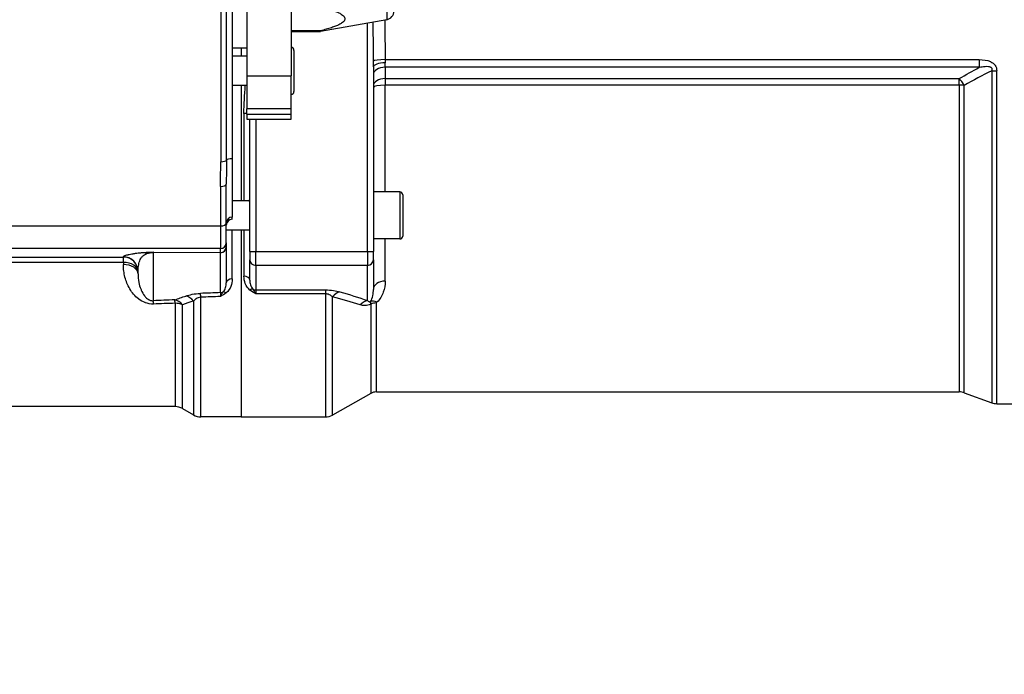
# Model space of a CAD drawing. Header units: millimetres. Extents: x 0 to 5940, y 0 to 4200.
# Tile 20 of 52: x 2714 to 3049, y 1551 to 1774. Entities that reach past the tile are written whole.
import ezdxf

# ---------------------------------------------------------------- set-up
doc = ezdxf.new("R2010")
doc.units = ezdxf.units.MM
doc.header["$LTSCALE"] = 50
doc.layers.get('DEFPOINTS').update_dxf_attribs({"linetype": 'CONTINUOUS'})
doc.layers.add('02-LINIE-035', color=2, linetype='CONTINUOUS')
doc.layers.add('06-MASSE1', color=1, linetype='CONTINUOUS')
doc.styles.add('ACA_NORM', font='ROMANS.SHX')
doc.dimstyles.new('1-10', dxfattribs={"dimscale": 10, "dimtxt": 2.5, "dimasz": 3.5, "dimexe": 1, "dimexo": 0, "dimgap": 1, "dimtad": 1, "dimdec": 0, "dimzin": 0, "dimtxsty": 'ACA_NORM', "dimcen": 0, "dimadec": 0, "dimazin": 0, "dimtfac": 2.4, "dimtdec": 0, "dimtmove": 0, "dimatfit": 3, "dimfxl": 1, "dimtolj": 1, "dimtzin": 0, "dimarcsym": 0})

# ---------------------------------------------------------------- blocks, each defined once
blk = doc.blocks.new('*D2')
at = {"layer": '06-MASSE1', "color": 0, "lineweight": -2}
for p, q in [((3255.15, 1726.36), (3255.15, 1377.93)), ((2545.15, 1539.19), (2545.15, 1377.93)), ((3220.15, 1387.93), (2580.15, 1387.93))]:
    blk.add_line(p, q, dxfattribs=at)
at = {"layer": '06-MASSE1', "color": 0}
for points in [[(2580.15, 1393.77), (2580.15, 1382.1), (2545.15, 1387.93)], [(3220.15, 1393.77), (3220.15, 1382.1), (3255.15, 1387.93)]]:
    blk.add_solid(points, dxfattribs=at)
at = {"layer": 'DEFPOINTS', "color": 0}
for p in [(3255.15, 1726.36), (2545.15, 1539.19), (2545.15, 1387.93)]:
    blk.add_point(p, dxfattribs=at)
at = {"layer": '06-MASSE1', "color": 0, "insert": (2900.15, 1410.43), "char_height": 25, "attachment_point": 5, "style": 'ACA_NORM'}
blk.add_mtext('\\A1;W', dxfattribs=at)
blk = doc.blocks.new('*D8')
at = {"layer": '06-MASSE1', "color": 0, "lineweight": -2}
for p, q in [((3730.65, 2177.86), (3730.65, 1264.54)), ((2405.15, 1579.77), (2405.15, 1264.54)), ((3695.65, 1274.54), (2440.15, 1274.54))]:
    blk.add_line(p, q, dxfattribs=at)
at = {"layer": '06-MASSE1', "color": 0}
for points in [[(2440.15, 1280.38), (2440.15, 1268.71), (2405.15, 1274.54)], [(3695.65, 1280.38), (3695.65, 1268.71), (3730.65, 1274.54)]]:
    blk.add_solid(points, dxfattribs=at)
at = {"layer": 'DEFPOINTS', "color": 0}
for p in [(3730.65, 2177.86), (2405.15, 1579.77), (2405.15, 1274.54)]:
    blk.add_point(p, dxfattribs=at)
at = {"layer": '06-MASSE1', "color": 0, "insert": (3067.9, 1297.04), "char_height": 25, "attachment_point": 5, "style": 'ACA_NORM'}
blk.add_mtext('\\A1;1330', dxfattribs=at)

msp = doc.modelspace()

# ---------------------------------------------------------------- linework, layer by layer
at = {"layer": '02-LINIE-035'}
for p, q in [((2791.15, 1835.31), (2791.15, 1754.78)), ((2806.15, 1835.31), (2806.15, 1754.78)), ((2782.28, 1827.08), (2782.28, 1725.64)), ((2784.22, 1726.15), (2784.22, 1826.57)), ((2786.15, 1826.06), (2786.15, 1726.65)), ((2838.69, 1818.8), (2838.69, 1773.91)), ((2838.69, 1773.91), (2816.15, 1769.86)), ((2832.15, 1695.09), (2832.15, 1772.74)), ((2816.15, 1770.13), (2806.15, 1770.13)), ((2806.15, 1769.86), (2816.15, 1769.86)), ((2816.15, 1769.86), (2816.15, 1770.13)), ((2786.15, 1764.36), (2791.15, 1764.36)), ((2789.15, 1764.36), (2789.15, 1761.49)), ((2791.15, 1761.49), (2786.15, 1761.49)), ((2807.15, 1763.49), (2807.15, 1749.49)), ((2834.15, 1757.84), (2834.15, 1695.14)), ((2838.14, 1760.34), (3040.12, 1760.34)), ((2838.15, 1757.73), (2838.15, 1759.22)), ((2838.15, 1757.73), (2838.15, 1753.91)), ((3040.12, 1757.73), (2838.15, 1757.73)), ((3040.12, 1760.34), (3040.12, 1757.73)), ((2791.15, 1754.78), (2806.15, 1754.78)), ((2791.15, 1754.78), (2791.15, 1743.65)), ((2806.15, 1743.65), (2806.15, 1754.78)), ((2838.15, 1753.91), (2838.15, 1751.65)), ((2838.15, 1753.91), (3033.28, 1753.91)), ((3033.28, 1751.65), (3033.28, 1753.91)), ((3044.33, 1756.57), (3044.33, 1643.66)), ((3046.04, 1643.36), (3046.04, 1756.52)), ((2791.15, 1751.49), (2786.15, 1751.49)), ((2789.15, 1751.49), (2789.15, 1712.36)), ((2789.15, 1751.49), (2789.15, 1712.36)), ((3033.28, 1751.65), (2838.15, 1751.65)), ((2838.15, 1715.36), (2838.15, 1751.65)), ((3033.28, 1751.65), (3033.28, 1647.36)), ((3034.99, 1647.06), (3034.99, 1751.59)), ((2790.15, 1742.05), (2790.15, 1712.36)), ((2791.15, 1741.81), (2791.15, 1743.65)), ((2806.15, 1743.65), (2791.15, 1743.65)), ((2791.15, 1741.81), (2806.15, 1741.81)), ((2791.15, 1741.81), (2791.15, 1740.1)), ((2806.15, 1741.81), (2806.15, 1743.65)), ((2806.15, 1740.1), (2806.15, 1741.81)), ((2791.15, 1740.1), (2806.15, 1740.1)), ((2792.15, 1695.14), (2792.15, 1740.1)), ((2794.15, 1740.1), (2794.15, 1695.09)), ((2786.15, 1726.65), (2786.15, 1706.82)), ((2782.15, 1717.22), (2782.15, 1703.81)), ((2784.15, 1704.77), (2784.15, 1718.01)), ((2843.15, 1715.36), (2834.15, 1715.36)), ((2843.15, 1715.36), (2843.15, 1699.36)), ((2844.15, 1714.36), (2844.15, 1700.36)), ((2792.15, 1712.36), (2786.15, 1712.36)), ((2673.96, 1703.81), (2782.15, 1703.81)), ((2782.15, 1703.81), (2782.15, 1696.07)), ((2784.15, 1698.07), (2784.15, 1704.77)), ((2786.15, 1706.06), (2786.15, 1706.82)), ((2786.15, 1706.06), (2786.15, 1706.05)), ((2792.15, 1702.36), (2784.15, 1702.36)), ((2786.15, 1685.78), (2786.15, 1702.36)), ((2789.15, 1702.36), (2789.15, 1638.86)), ((2789.15, 1702.36), (2789.15, 1638.86)), ((2790.15, 1702.36), (2790.15, 1686.69)), ((2784.15, 1698.07), (2784.15, 1696.77)), ((2843.15, 1699.36), (2834.15, 1699.36)), ((2838.15, 1685.05), (2838.15, 1699.36)), ((2782.15, 1696.07), (2673.77, 1696.07)), ((2782.21, 1694.67), (2759.29, 1694.76)), ((2759.29, 1694.76), (2759.29, 1678.37)), ((2759.36, 1694.86), (2782.15, 1694.77)), ((2782.15, 1694.77), (2782.15, 1696.07)), ((2782.21, 1681.11), (2782.21, 1694.67)), ((2784.15, 1696.77), (2784.15, 1696.6)), ((2784.15, 1696.6), (2784.15, 1684.47)), ((2792.15, 1695.14), (2792.15, 1692.32)), ((2794.15, 1690.39), (2794.15, 1695.09)), ((2794.15, 1695.09), (2832.15, 1695.09)), ((2832.15, 1695.09), (2832.15, 1690.39)), ((2834.15, 1692.32), (2834.15, 1695.14)), ((2677.42, 1693.23), (2749.15, 1693.23)), ((2749.15, 1691.4), (2677.42, 1691.4)), ((2749.15, 1693.23), (2749.15, 1693.32)), ((2749.15, 1691.4), (2749.15, 1693.23)), ((2749.15, 1691.4), (2749.15, 1690.66)), ((2792.15, 1685.38), (2792.15, 1692.32)), ((2794.15, 1690.39), (2794.15, 1682.06)), ((2832.15, 1690.39), (2794.15, 1690.39)), ((2832.15, 1678.46), (2832.15, 1690.39)), ((2834.15, 1692.32), (2834.15, 1682.22)), ((2754.15, 1687.46), (2754.15, 1688.32)), ((2794.15, 1682.06), (2794.15, 1680.71)), ((2794.15, 1682.06), (2817.84, 1682.06)), ((2817.84, 1680.71), (2794.15, 1680.71)), ((2817.84, 1682.06), (2817.84, 1680.71)), ((2817.84, 1680.71), (2817.84, 1638.86)), ((2766.75, 1677.51), (2766.75, 1642.36)), ((2769.25, 1641.69), (2769.25, 1677.02)), ((2772.99, 1678.25), (2772.99, 1639.53)), ((2775.49, 1638.86), (2775.49, 1679.55)), ((2820.3, 1639.51), (2820.3, 1679.64)), ((2833.24, 1677.21), (2833.24, 1646.84)), ((2835.21, 1647.36), (2835.21, 1677.61)), ((2833.24, 1646.84), (2820.3, 1639.51)), ((2835.21, 1647.36), (3033.28, 1647.36)), ((3034.99, 1647.06), (3044.33, 1643.66)), ((3046.04, 1643.36), (3065.84, 1643.36)), ((2766.75, 1642.36), (2677.42, 1642.36)), ((2769.25, 1641.69), (2772.99, 1639.53)), ((2789.15, 1638.86), (2775.49, 1638.86)), ((2789.15, 1638.86), (2817.84, 1638.86))]:
    msp.add_line(p, q, dxfattribs=at)
for centre, radius, start, end in [((2838.15, 1776.87), 3, 280.204, 0), ((2806.15, 1763.49), 1, 0, 90), ((2806.15, 1749.49), 1, 270, 0), ((2843.15, 1714.36), 1, 0, 90), ((2786.15, 1704.05), 2, 90, 180), ((2843.15, 1700.36), 1, 270, 0), ((2835.21, 1643.36), 4, 90, 119.5388), ((3033.28, 1642.36), 5, 70, 90), ((3046.04, 1648.36), 5, 250, 270), ((2766.75, 1637.36), 5, 60, 90), ((2775.49, 1643.86), 5, 240, 270), ((2817.84, 1643.86), 5, 270, 299.5388)]:
    msp.add_arc(centre, radius, start, end, dxfattribs=at)
for centre, major_axis, ratio, start_param, end_param in [((2838.14, 1759.86), (-4, -0.03), 0.120402, 4.711555, 6.209981), ((2838.15, 1757.84), (-4, 0), 0.345575, 4.712389, 6.283185), ((2838.15, 1755.16), (-4, 0), 0.642788, 4.712389, 6.283185), ((2838.15, 1751.34), (-4, 0), 0.642788, 4.712389, 6.283185), ((3033.28, 1750.69), (2.5, -4.33), 0.386247, 1.556083, 2.161597), ((3046.04, 1757.27), (-5, 0), 0.149144, 1.22173, 1.570796), ((2838.15, 1750.88), (-4, 0), 0.191532, 4.712389, 6.283185), ((3033.28, 1750.69), (-5, 0), 0.191532, 4.363323, 4.712389), ((2790.15, 1741.55), (2, 0), 0.249512, 1.047198, 1.570796), ((2782.28, 1726.31), (2, 0), 0.338127, 4.712389, 6.030505), ((2786.15, 1725.98), (-2, 0), 0.338127, 4.712389, 6.030505), ((2782.15, 1718.01), (2, 0), 0.394251, 4.712389, 6.283185), ((2782.15, 1704.77), (2, 0), 0.483671, 4.712389, 6.283185), ((2786.15, 1704.82), (-2, 0), 0.999391, 4.712389, 6.283185), ((2786.15, 1704.06), (-2, 0), 0.999391, 4.712389, 6.283185), ((2782.15, 1698.07), (2, 0), 0.999391, 4.712389, 6.283185), ((2759.36, 1691.87), (0.01, 3), 0.115556, 0.035142, 0.263514), ((2782.15, 1696.77), (2, 0), 0.999391, 4.712389, 6.283185), ((2782.15, 1691.77), (-0.01, 3), 0.077034, 6.019146, 6.247519), ((2782.15, 1696.6), (2, 0), 0.965926, 4.738569, 6.283185), ((2794.15, 1695.14), (-2, 0), 0.026177, 0, 1.570796), ((2832.15, 1695.14), (2, 0), 0.026177, 4.712389, 6.283185), ((2749.15, 1688.32), (5, 0), 0.999391, 0, 1.570796), ((2749.15, 1688.23), (5, 0), 0.999391, 0, 1.570796), ((2749.15, 1688.23), (5, 0), 0.63399, 0, 1.570796), ((2749.15, 1687.46), (5, 0), 0.639562, 0, 1.570796), ((2794.15, 1692.32), (-2, 0), 0.965926, 0, 1.570796), ((2832.15, 1692.32), (2, 0), 0.965926, 4.712389, 6.283185), ((2786.15, 1684.47), (-2, 0), 0.658713, 4.712389, 6.283185), ((2790.15, 1685.38), (2, 0), 0.652136, 0, 1.570796), ((2838.15, 1682.22), (-4, 0), 0.70778, 4.712389, 6.283185), ((7476.42, 1781.19), (-5441.86, -137.65), 0.006773, 5.752631, 5.755122), ((2775.49, 1676.03), (-0.18, 5), 0.036552, 5.492819, 6.021299), ((2782.16, 1677.22), (-0.07, -4.05), 0.015324, 3.427467, 4.0275), ((2782.15, 1683.04), (-2, 0), 0.965926, 1.596976, 2.072613), ((2784.08, 1679.65), (-1.22, 1.59), 0.504645, 5.295384, 6.01723), ((2792.2, 1680.62), (1.23, 1.58), 0.500888, 0.26391, 0.997951), ((2794.15, 1683.99), (2, 0), 0.965926, 4.201538, 4.712389), ((2822.77, 1676.57), (1.41, 4.8), 0.72399, 0.384616, 1.102461), ((7476.42, 1781.19), (-5308.2, -134.27), 0.006773, 5.803609, 5.806615), ((2759.42, 1673.54), (-0.19, 5), 0.042169, 5.544176, 6.021239), ((7476.55, 1776.36), (-5308.2, -129.44), 0.00653, 5.803622, 5.806627), ((2766.75, 1673.82), (-1.7, 4.7), 0.761845, 5.157226, 5.872297), ((2766.75, 1673.82), (-0.19, 5), 0.041811, 5.54118, 6.021243), ((2766.75, 1673.82), (-5, 0), 0.737656, 4.18879, 4.712389), ((2770.49, 1675.14), (-1.63, 4.73), 0.74526, 5.150972, 5.884689), ((7476.55, 1776.36), (-5441.86, -132.82), 0.006536, 5.752709, 5.755134), ((2832.15, 1673.63), (-1.59, -4.74), 0.765149, 3.555276, 4.227056), ((2835.35, 1674.8), (-2.76, 2.89), 0.632475, 5.29748, 5.996564), ((2835.21, 1674.55), (-4, 0), 0.765495, 4.712389, 5.227938)]:
    msp.add_ellipse(centre, major_axis=major_axis, ratio=ratio, start_param=start_param, end_param=end_param, dxfattribs=at)
msp.add_rational_spline([(2816.15, 1778.29), (2832.35, 1774.21), (2816.15, 1770.13)], [1.09087378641, 1.15632621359, 1.09087378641], degree=2, dxfattribs=at)
for points, knots in [([(2834.15, 1759.87), (2834.14, 1763.86), (2834.13, 1767.86), (2834.12, 1771.86), (2834.12, 1772.27), (2834.12, 1772.68), (2834.12, 1773.09)], [0, 0, 0, 0, 0.7271369, 0.7271369, 0.7271369, 0.8020609, 0.8020609, 0.8020609, 0.8020609]), ([(3040.12, 1760.34), (3041.43, 1760.34), (3042.77, 1760.21), (3043.95, 1759.66), (3043.96, 1759.65), (3043.98, 1759.65), (3043.99, 1759.64), (3044.58, 1759.36), (3045.12, 1758.95), (3045.48, 1758.43), (3045.49, 1758.42), (3045.5, 1758.4), (3045.5, 1758.39), (3045.87, 1757.85), (3046.04, 1757.18), (3046.04, 1756.52)], [0, 0, 0, 0, 0.4944, 0.4944, 0.4944, 0.5, 0.5, 0.5, 0.744851, 0.744851, 0.744851, 0.75, 0.75, 0.75, 1, 1, 1, 1]), ([(3040.12, 1757.73), (3040.76, 1757.87), (3041.4, 1757.99), (3042.06, 1758.04), (3042.43, 1758.07), (3042.81, 1758.07), (3043.19, 1758.02), (3043.27, 1758.01), (3043.36, 1758), (3043.44, 1757.98), (3043.58, 1757.96), (3043.72, 1757.91), (3043.85, 1757.86), (3043.93, 1757.82), (3044, 1757.78), (3044.06, 1757.74), (3044.13, 1757.69), (3044.19, 1757.64), (3044.23, 1757.58), (3044.25, 1757.57), (3044.26, 1757.56), (3044.27, 1757.54), (3044.32, 1757.46), (3044.37, 1757.37), (3044.39, 1757.27), (3044.41, 1757.2), (3044.42, 1757.12), (3044.42, 1757.04), (3044.41, 1756.93), (3044.4, 1756.83), (3044.37, 1756.73), (3044.36, 1756.67), (3044.34, 1756.62), (3044.33, 1756.57)], [0, 0, 0, 0, 0.3701426, 0.3701426, 0.3701426, 0.5829279, 0.5829279, 0.5829279, 0.6308234, 0.6308234, 0.6308234, 0.7113576, 0.7113576, 0.7113576, 0.7555012, 0.7555012, 0.7555012, 0.7985446, 0.7985446, 0.7985446, 0.80792, 0.80792, 0.80792, 0.8638676, 0.8638676, 0.8638676, 0.9084075, 0.9084075, 0.9084075, 0.9676844, 0.9676844, 0.9676844, 0.9999998, 0.9999998, 0.9999998, 0.9999998]), ([(2782.15, 1717.22), (2782.15, 1719.7), (2782.26, 1722.22), (2782.28, 1724.76), (2782.28, 1725.05), (2782.28, 1725.34), (2782.28, 1725.64)], [0, 0, 0, 0, 0.89649, 0.89649, 0.89649, 1, 1, 1, 1]), ([(2791.6, 1712.36), (2791.8, 1712.5), (2791.97, 1712.63), (2792.12, 1712.78), (2792.15, 1712.81), (2792.15, 1712.84)], [1.0127734, 1.0127734, 1.0127734, 1.0127734, 1.1407572, 1.1407572, 1.2148424, 1.2148424, 1.2148424, 1.2148424]), ([(2749.15, 1693.32), (2749.15, 1693.38), (2749.21, 1693.45), (2749.32, 1693.52), (2749.4, 1693.58), (2749.52, 1693.64), (2749.67, 1693.7), (2749.69, 1693.7), (2749.72, 1693.71), (2749.74, 1693.72), (2749.91, 1693.79), (2750.13, 1693.85), (2750.37, 1693.92), (2750.49, 1693.95), (2750.62, 1693.99), (2750.75, 1694.02), (2750.88, 1694.05), (2751.02, 1694.08), (2751.17, 1694.12), (2751.45, 1694.18), (2751.73, 1694.23), (2752.03, 1694.29), (2752.07, 1694.3), (2752.11, 1694.3), (2752.16, 1694.31), (2752.35, 1694.35), (2752.54, 1694.38), (2752.74, 1694.41), (2752.93, 1694.44), (2753.12, 1694.47), (2753.31, 1694.49), (2753.34, 1694.5), (2753.36, 1694.5), (2753.39, 1694.5), (2753.64, 1694.54), (2753.9, 1694.57), (2754.16, 1694.6), (2754.43, 1694.63), (2754.7, 1694.66), (2754.98, 1694.68), (2755.02, 1694.69), (2755.04, 1694.69), (2755.09, 1694.69), (2755.28, 1694.71), (2755.47, 1694.73), (2755.67, 1694.74), (2755.84, 1694.75), (2756.02, 1694.77), (2756.2, 1694.78), (2756.25, 1694.78), (2756.28, 1694.78), (2756.36, 1694.79), (2756.5, 1694.79), (2756.64, 1694.8), (2756.78, 1694.81), (2756.87, 1694.81), (2756.96, 1694.82), (2757.05, 1694.82), (2757.12, 1694.82), (2757.17, 1694.83), (2757.28, 1694.83), (2757.38, 1694.83), (2757.48, 1694.84), (2757.58, 1694.84), (2757.67, 1694.84), (2757.76, 1694.84), (2757.86, 1694.85), (2757.87, 1694.85), (2757.88, 1694.85), (2757.89, 1694.85), (2757.9, 1694.85), (2757.91, 1694.85), (2757.94, 1694.85), (2758.01, 1694.85), (2758.08, 1694.85), (2758.15, 1694.85), (2758.24, 1694.86), (2758.32, 1694.86), (2758.41, 1694.86), (2758.52, 1694.86), (2758.63, 1694.86), (2758.73, 1694.86), (2758.81, 1694.86), (2758.89, 1694.86), (2758.96, 1694.86), (2759.01, 1694.86), (2759.06, 1694.86), (2759.12, 1694.86), (2759.15, 1694.86), (2759.18, 1694.86), (2759.22, 1694.86), (2759.27, 1694.86), (2759.32, 1694.86), (2759.36, 1694.86)], [0, 0, 0, 0, 0.131077, 0.131077, 0.131077, 0.234375, 0.234375, 0.234375, 0.25, 0.25, 0.25, 0.375, 0.375, 0.375, 0.4375, 0.4375, 0.4375, 0.5, 0.5, 0.5, 0.609375, 0.609375, 0.609375, 0.625, 0.625, 0.625, 0.684441, 0.684441, 0.684441, 0.742188, 0.742188, 0.742188, 0.75, 0.75, 0.75, 0.807154, 0.807154, 0.807154, 0.867187, 0.867187, 0.867187, 0.875, 0.875, 0.875, 0.903643, 0.903643, 0.903643, 0.929687, 0.929687, 0.929687, 0.9375, 0.9375, 0.9375, 0.951828, 0.951828, 0.951828, 0.960937, 0.960937, 0.960937, 0.96875, 0.96875, 0.96875, 0.975915, 0.975915, 0.975915, 0.982422, 0.982422, 0.982422, 0.983398, 0.983398, 0.983398, 0.984375, 0.984375, 0.984375, 0.986733, 0.986733, 0.986733, 0.989521, 0.989521, 0.989521, 0.993125, 0.993125, 0.993125, 0.995619, 0.995619, 0.995619, 0.99731, 0.99731, 0.99731, 0.998419, 0.998419, 0.998419, 1, 1, 1, 1]), ([(2754.15, 1688.32), (2754.15, 1688.6), (2754.17, 1688.9), (2754.22, 1689.49), (2754.25, 1689.8), (2754.34, 1690.41), (2754.4, 1690.72), (2754.53, 1691.32), (2754.62, 1691.62), (2754.82, 1692.19), (2754.95, 1692.47), (2755.18, 1692.87), (2755.27, 1693), (2755.46, 1693.26), (2755.57, 1693.38), (2755.81, 1693.62), (2755.95, 1693.74), (2756.26, 1693.97), (2756.43, 1694.08), (2756.75, 1694.24), (2756.86, 1694.3), (2757.11, 1694.4), (2757.25, 1694.45), (2757.49, 1694.53), (2757.58, 1694.55), (2757.77, 1694.6), (2757.87, 1694.62), (2758.04, 1694.66), (2758.1, 1694.67), (2758.24, 1694.69), (2758.31, 1694.7), (2758.44, 1694.72), (2758.48, 1694.73), (2758.58, 1694.74), (2758.63, 1694.74), (2758.75, 1694.75), (2758.81, 1694.75), (2758.93, 1694.76), (2758.98, 1694.76), (2759.06, 1694.76), (2759.09, 1694.76), (2759.15, 1694.76), (2759.17, 1694.76), (2759.22, 1694.76), (2759.25, 1694.76), (2759.29, 1694.76)], [0, 0, 0, 0, 0.125, 0.125, 0.25, 0.25, 0.375, 0.375, 0.5, 0.5, 0.625, 0.625, 0.6875, 0.6875, 0.75, 0.75, 0.8125, 0.8125, 0.875, 0.875, 0.90625, 0.90625, 0.9375, 0.9375, 0.953125, 0.953125, 0.96875, 0.96875, 0.976562, 0.976562, 0.984375, 0.984375, 0.988281, 0.988281, 0.992188, 0.992188, 0.996094, 0.996094, 0.998047, 0.998047, 0.999023, 0.999023, 0.999512, 0.999512, 1, 1, 1, 1]), ([(2759.42, 1677.24), (2758.44, 1677.2), (2757.48, 1677.38), (2756.63, 1677.69), (2756.61, 1677.7), (2756.59, 1677.71), (2756.57, 1677.72), (2755.74, 1678.03), (2755.02, 1678.45), (2754.39, 1678.93), (2754.37, 1678.95), (2754.34, 1678.97), (2754.32, 1678.98), (2753.05, 1679.96), (2752.13, 1681.12), (2751.39, 1682.36), (2751.37, 1682.38), (2751.36, 1682.4), (2751.35, 1682.42), (2750.61, 1683.68), (2750.08, 1685), (2749.71, 1686.38), (2749.53, 1687.06), (2749.39, 1687.76), (2749.3, 1688.46), (2749.2, 1689.18), (2749.15, 1689.91), (2749.15, 1690.66)], [0, 0, 0, 0, 0.125, 0.125, 0.125, 0.127921, 0.127921, 0.127921, 0.25, 0.25, 0.25, 0.254296, 0.254296, 0.254296, 0.5, 0.5, 0.5, 0.504145, 0.504145, 0.504145, 0.751946, 0.751946, 0.751946, 0.874991, 0.874991, 0.874991, 1, 1, 1, 1]), ([(2754.15, 1687.46), (2754.15, 1686.49), (2754.25, 1685.53), (2754.43, 1684.61), (2754.58, 1683.84), (2754.79, 1683.1), (2755.07, 1682.37), (2755.13, 1682.22), (2755.19, 1682.08), (2755.25, 1681.94), (2755.54, 1681.28), (2755.87, 1680.64), (2756.34, 1680.04), (2756.47, 1679.88), (2756.6, 1679.73), (2756.74, 1679.58), (2756.93, 1679.37), (2757.15, 1679.17), (2757.4, 1678.99), (2757.54, 1678.89), (2757.69, 1678.79), (2757.86, 1678.7), (2757.96, 1678.65), (2758.07, 1678.6), (2758.18, 1678.55), (2758.49, 1678.43), (2758.89, 1678.35), (2759.29, 1678.37)], [0, 0, 0, 0, 0.27373, 0.27373, 0.27373, 0.5, 0.5, 0.5, 0.545141, 0.545141, 0.545141, 0.75, 0.75, 0.75, 0.803101, 0.803101, 0.803101, 0.875, 0.875, 0.875, 0.914227, 0.914227, 0.914227, 0.9375, 0.9375, 0.9375, 1, 1, 1, 1]), ([(2783.12, 1681.35), (2783.57, 1681.8), (2783.77, 1682.3), (2783.92, 1682.81), (2783.92, 1682.83), (2783.93, 1682.84), (2783.93, 1682.86), (2784.09, 1683.39), (2784.15, 1683.92), (2784.15, 1684.47)], [0, 0, 0, 0, 0.484941, 0.484941, 0.484941, 0.5, 0.5, 0.5, 1, 1, 1, 1]), ([(2786.15, 1685.78), (2786.15, 1684.91), (2786, 1684.07), (2785.68, 1683.25), (2785.36, 1682.44), (2784.89, 1681.65), (2784.08, 1681.04)], [0, 0, 0, 0, 0.5, 0.5, 0.5, 1, 1, 1, 1]), ([(2792.2, 1682), (2791.41, 1682.6), (2790.94, 1683.38), (2790.62, 1684.19), (2790.3, 1684.99), (2790.15, 1685.83), (2790.15, 1686.69)], [0, 0, 0, 0, 0.5, 0.5, 0.5, 1, 1, 1, 1]), ([(2792.15, 1685.38), (2792.15, 1684.85), (2792.22, 1684.32), (2792.37, 1683.8), (2792.38, 1683.78), (2792.38, 1683.77), (2792.39, 1683.75), (2792.54, 1683.25), (2792.74, 1682.75), (2793.18, 1682.31)], [0, 0, 0, 0, 0.5, 0.5, 0.5, 0.514975, 0.514975, 0.514975, 1, 1, 1, 1]), ([(2838.15, 1685.05), (2838.15, 1683.73), (2837.94, 1682.46), (2837.06, 1680.04), (2836.42, 1678.85), (2835.35, 1677.86)], [0, 0, 0, 0, 0.5, 0.5, 1, 1, 1, 1]), ([(2782.15, 1679.79), (2782.16, 1679.79), (2782.16, 1679.79), (2782.16, 1679.8), (2782.24, 1679.96), (2782.32, 1680.12), (2782.41, 1680.27), (2782.49, 1680.42), (2782.57, 1680.56), (2782.65, 1680.69), (2782.81, 1680.93), (2782.96, 1681.15), (2783.12, 1681.35)], [0, 0, 0, 0, 0.005022, 0.005022, 0.005022, 0.262946, 0.262946, 0.262946, 0.518867, 0.518867, 0.518867, 1, 1, 1, 1]), ([(2784.08, 1681.04), (2783.48, 1680.59), (2782.82, 1680.19), (2782.16, 1679.79), (2782.16, 1679.79), (2782.16, 1679.79), (2782.15, 1679.79)], [0, 0, 0, 0, 0.995137, 0.995137, 0.995137, 1, 1, 1, 1]), ([(2794.15, 1680.71), (2794.15, 1680.71), (2794.15, 1680.71), (2794.15, 1680.72), (2793.47, 1681.12), (2792.8, 1681.53), (2792.2, 1682)], [0, 0, 0, 0, 0.004785, 0.004785, 0.004785, 1, 1, 1, 1]), ([(2793.18, 1682.31), (2793.34, 1682.11), (2793.49, 1681.89), (2793.65, 1681.63), (2793.73, 1681.5), (2793.82, 1681.36), (2793.9, 1681.2), (2793.98, 1681.05), (2794.07, 1680.89), (2794.15, 1680.72), (2794.15, 1680.72), (2794.15, 1680.71), (2794.15, 1680.71)], [0, 0, 0, 0, 0.480426, 0.480426, 0.480426, 0.7367, 0.7367, 0.7367, 0.995062, 0.995062, 0.995062, 1, 1, 1, 1]), ([(2820.3, 1679.64), (2820.09, 1679.85), (2819.84, 1680.04), (2819.54, 1680.22), (2819.31, 1680.36), (2819.05, 1680.49), (2818.74, 1680.58), (2818.57, 1680.63), (2818.39, 1680.66), (2818.21, 1680.69), (2818.09, 1680.7), (2817.96, 1680.71), (2817.84, 1680.71)], [0, 0, 0, 0, 0.411436, 0.411436, 0.411436, 0.727726, 0.727726, 0.727726, 0.893476, 0.893476, 0.893476, 1, 1, 1, 1]), ([(2833.22, 1678.07), (2833.61, 1678.71), (2833.8, 1679.38), (2833.94, 1680.06), (2833.94, 1680.07), (2833.94, 1680.09), (2833.95, 1680.1), (2834.09, 1680.79), (2834.15, 1681.5), (2834.15, 1682.22)], [0, 0, 0, 0, 0.490462, 0.490462, 0.490462, 0.5, 0.5, 0.5, 1, 1, 1, 1]), ([(2775.49, 1679.55), (2774.86, 1679.5), (2774.34, 1679.28), (2773.95, 1679.04), (2773.56, 1678.8), (2773.26, 1678.52), (2772.99, 1678.25)], [0, 0, 0, 0, 0.5, 0.5, 0.5, 1, 1, 1, 1]), ([(2833.24, 1677.21), (2832.59, 1676.86), (2831.95, 1676.72), (2831.37, 1676.69), (2831.35, 1676.69), (2831.32, 1676.69), (2831.29, 1676.69), (2830.7, 1676.67), (2830.17, 1676.77), (2829.69, 1676.92)], [0, 0, 0, 0, 0.4761, 0.4761, 0.4761, 0.5, 0.5, 0.5, 1, 1, 1, 1]), ([(2832.15, 1678.46), (2832.27, 1678.33), (2832.39, 1678.2), (2832.55, 1678.1), (2832.58, 1678.09), (2832.61, 1678.07), (2832.64, 1678.06), (2832.66, 1678.05), (2832.68, 1678.04), (2832.7, 1678.03), (2832.74, 1678.02), (2832.77, 1678), (2832.82, 1678), (2832.86, 1677.99), (2832.91, 1677.98), (2832.97, 1677.99), (2833, 1677.99), (2833.02, 1677.99), (2833.05, 1678), (2833.08, 1678.01), (2833.12, 1678.02), (2833.15, 1678.04), (2833.18, 1678.05), (2833.2, 1678.06), (2833.22, 1678.07)], [0, 0, 0, 0, 0.532973, 0.532973, 0.532973, 0.620247, 0.620247, 0.620247, 0.680634, 0.680634, 0.680634, 0.782713, 0.782713, 0.782713, 0.886154, 0.886154, 0.886154, 0.929382, 0.929382, 0.929382, 0.973447, 0.973447, 0.973447, 1, 1, 1, 1]), ([(2833.22, 1678.07), (2833.21, 1677.97), (2833.19, 1677.83), (2833.19, 1677.67), (2833.2, 1677.53), (2833.21, 1677.38), (2833.24, 1677.21)], [0, 0, 0, 0, 0.552887, 0.552887, 0.552887, 1, 1, 1, 1]), ([(2835.21, 1677.61), (2835.21, 1677.61), (2835.21, 1677.61), (2835.21, 1677.62), (2835.21, 1677.65), (2835.22, 1677.69), (2835.24, 1677.72), (2835.26, 1677.77), (2835.31, 1677.81), (2835.35, 1677.86)], [0, 0, 0, 0, 0.029027, 0.029027, 0.029027, 0.409888, 0.409888, 0.409888, 1, 1, 1, 1])]:
    msp.add_open_spline(points, degree=3, knots=knots, dxfattribs=at)
for points in [[(2838.06, 1773.8), (2838.06, 1769.3), (2838.11, 1764.81), (2838.14, 1760.34)], [(2834.15, 1757.84), (2834.15, 1758.51), (2834.15, 1759.19), (2834.15, 1759.87)], [(2838.14, 1760.34), (2838.14, 1759.96), (2838.15, 1759.58), (2838.15, 1759.22)], [(3033.28, 1753.91), (3035.54, 1755.21), (3037.82, 1756.48), (3040.12, 1757.73)], [(3044.33, 1756.57), (3041.18, 1754.95), (3038.07, 1753.29), (3034.99, 1751.59)], [(2790.15, 1742.05), (2790.15, 1745.18), (2790.35, 1748.33), (2790.61, 1751.49)], [(2784.22, 1726.15), (2784.22, 1723.33), (2784.15, 1720.61), (2784.15, 1718.01)], [(2770.36, 1679.97), (2771.63, 1680.4), (2773.35, 1680.78), (2775.36, 1680.86)], [(2817.84, 1682.06), (2819.76, 1682.06), (2821.5, 1681.77), (2822.77, 1681.4)], [(2822.77, 1681.4), (2826.02, 1680.45), (2829.16, 1679.47), (2832.15, 1678.46)], [(2766.62, 1678.65), (2767.85, 1679.1), (2769.1, 1679.54), (2770.36, 1679.97)], [(2772.99, 1678.25), (2771.73, 1677.84), (2770.48, 1677.43), (2769.25, 1677.02)], [(2829.69, 1676.92), (2826.69, 1677.86), (2823.55, 1678.76), (2820.3, 1679.64)]]:
    msp.add_open_spline(points, degree=3, dxfattribs=at)

# ---------------------------------------------------------------- dimensions: what is measured, and where the dimension line sits
at = {"layer": '06-MASSE1'}
dim = msp.add_linear_dim(base=(2405.15467365, 1274.54182965), p1=(3730.65467365, 2177.85760009), p2=(2405.15467365, 1579.76781431), dimstyle='1-10', override={"dimrnd": 10}, dxfattribs=at)
dim.commit()
dim.dimension.update_dxf_attribs({"geometry": '*D8', "text_midpoint": (3067.90467365, 1297.04182965)})
dim = msp.add_linear_dim(base=(2545.15, 1387.93), p1=(3255.15, 1726.36), p2=(2545.15, 1539.19), text='W', dimstyle='1-10', dxfattribs=at)
dim.commit()
dim.dimension.update_dxf_attribs({"geometry": '*D2', "text_midpoint": (2900.15, 1410.43)})

doc.saveas('drawing.dxf')
